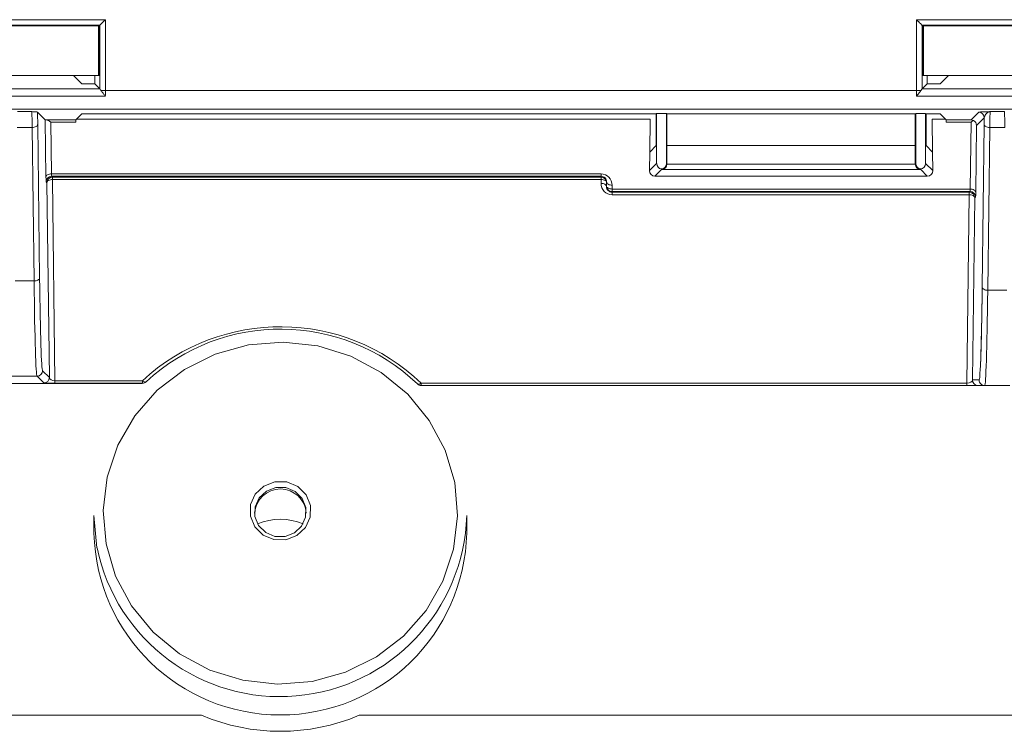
# Model space of a CAD drawing. Header units: millimetres. Extents: x 275 to 1254, y 266 to 807.
# Tile 6 of 41: x 358 to 411, y 356 to 394. Entities that reach past the tile are written whole.
import ezdxf

# ---------------------------------------------------------------- set-up
doc = ezdxf.new("R2010")
doc.units = ezdxf.units.MM
doc.header["$LTSCALE"] = 5

msp = doc.modelspace()

# ---------------------------------------------------------------- linework, layer by layer
at = {"color": 7, "linetype": 'Continuous', "lineweight": 15}
for p, q in [((353.651, 394.327), (362.4, 394.327)), ((362.4, 394.327), (362.4, 390.486)), ((406.351, 390.486), (406.351, 394.327)), ((406.351, 394.327), (415.1, 394.327)), ((362.1, 394.027), (353.951, 394.027)), ((362.074, 394.001), (353.977, 394.001)), ((362.026, 394.001), (362.026, 391.303)), ((362.1, 394.027), (362.074, 394.001)), ((362.074, 391.303), (362.074, 394.001)), ((362.1, 390.577), (362.1, 394.027)), ((414.8, 394.027), (406.651, 394.027)), ((406.651, 394.027), (406.651, 390.577)), ((406.651, 394.027), (406.677, 394.001)), ((414.774, 394.001), (406.677, 394.001)), ((406.677, 394.001), (406.677, 391.303)), ((406.726, 394.001), (406.726, 391.303)), ((361.826, 391.303), (354.225, 391.303)), ((361.128, 390.853), (360.677, 391.303)), ((361.826, 391.303), (361.826, 390.853)), ((361.826, 391.303), (362.074, 391.303)), ((406.677, 391.303), (406.925, 391.303)), ((406.925, 390.853), (406.925, 391.303)), ((414.526, 391.303), (406.925, 391.303)), ((408.074, 391.303), (407.624, 390.853)), ((353.952, 390.579), (362.1, 390.579)), ((361.826, 390.853), (361.128, 390.853)), ((362.1, 390.579), (361.826, 390.853)), ((406.652, 390.579), (406.925, 390.853)), ((406.652, 390.579), (414.8, 390.579)), ((407.624, 390.853), (406.925, 390.853)), ((362.4, 390.191), (353.652, 390.191)), ((362.165, 390.486), (362.4, 390.486)), ((362.4, 390.486), (406.351, 390.486)), ((406.351, 390.486), (406.586, 390.486)), ((415.1, 390.191), (406.352, 390.191)), ((467.253, 389.486), (289.188, 389.486)), ((357.646, 389.344), (358.405, 389.344)), ((358.725, 389.324), (359.146, 388.903)), ((359.184, 385.8), (359.146, 388.903)), ((359.204, 388.899), (360.803, 388.899)), ((361.128, 389.224), (360.803, 388.899)), ((391.915, 388.928), (360.832, 388.928)), ((392.242, 389.224), (361.128, 389.224)), ((391.893, 387.154), (391.915, 388.928)), ((392.27, 389.252), (392.242, 389.224)), ((392.242, 389.224), (392.242, 387.503)), ((392.802, 389.252), (392.27, 389.252)), ((392.27, 389.252), (392.27, 386.537)), ((392.802, 389.252), (392.829, 389.224)), ((392.802, 386.537), (392.802, 389.252)), ((406.282, 389.224), (392.829, 389.224)), ((392.829, 387.503), (392.829, 389.224)), ((406.31, 389.252), (406.282, 389.224)), ((406.282, 389.224), (406.282, 387.503)), ((406.842, 389.252), (406.31, 389.252)), ((406.31, 389.252), (406.31, 386.537)), ((406.842, 389.252), (406.869, 389.224)), ((406.842, 386.537), (406.842, 389.252)), ((407.624, 389.224), (406.869, 389.224)), ((406.869, 387.503), (406.869, 389.224)), ((407.197, 388.928), (407.218, 387.154)), ((407.919, 388.928), (407.197, 388.928)), ((407.948, 388.899), (407.624, 389.224)), ((407.948, 388.899), (409.301, 388.899)), ((409.301, 388.899), (409.72, 389.317)), ((410.02, 389.017), (409.601, 388.599)), ((410.346, 389.344), (411.105, 389.344)), ((358.437, 388.484), (357.614, 388.484)), ((358.538, 380.168), (358.437, 388.484)), ((358.737, 388.655), (358.838, 380.339)), ((359.45, 388.77), (359.484, 385.971)), ((360.799, 388.77), (359.45, 388.77)), ((409.301, 388.77), (407.952, 388.77)), ((409.257, 385.149), (409.301, 388.77)), ((409.601, 388.599), (409.557, 384.978)), ((409.907, 379.837), (410.014, 388.655)), ((410.314, 388.484), (410.207, 379.666)), ((411.137, 388.484), (410.314, 388.484)), ((391.893, 387.154), (392.242, 387.503)), ((392.829, 386.509), (392.829, 387.503)), ((406.282, 387.503), (392.829, 387.503)), ((406.282, 387.503), (406.282, 386.509)), ((407.218, 387.154), (406.869, 387.503)), ((391.881, 386.148), (391.893, 387.154)), ((407.218, 387.154), (407.23, 386.148)), ((391.881, 386.148), (392.27, 386.537)), ((392.536, 386.239), (392.536, 386.204)), ((392.802, 386.537), (392.829, 386.509)), ((392.829, 386.504), (406.282, 386.504)), ((392.829, 386.504), (392.829, 386.504)), ((406.282, 386.509), (406.31, 386.537)), ((406.282, 386.504), (406.282, 386.504)), ((406.576, 386.239), (406.576, 386.204)), ((406.842, 386.537), (407.23, 386.148)), ((359.484, 385.971), (389.258, 385.971)), ((389.258, 385.842), (359.492, 385.842)), ((359.492, 385.842), (359.539, 385.795)), ((359.539, 385.795), (389.258, 385.795)), ((359.539, 385.666), (359.539, 385.795)), ((389.258, 385.842), (389.258, 385.971)), ((389.258, 385.795), (389.258, 385.842)), ((389.258, 385.666), (389.258, 385.795)), ((392.537, 386.204), (392.177, 385.845)), ((393.336, 385.845), (392.177, 385.845)), ((406.575, 386.204), (392.537, 386.204)), ((393.336, 385.855), (405.776, 385.855)), ((393.336, 385.845), (393.336, 385.855)), ((405.776, 385.845), (393.336, 385.845)), ((405.776, 385.845), (405.776, 385.855)), ((406.934, 385.845), (405.776, 385.845)), ((406.934, 385.845), (406.575, 386.204)), ((359.239, 385.495), (359.192, 385.542)), ((359.367, 374.942), (359.239, 385.495)), ((359.539, 385.666), (359.671, 374.758)), ((389.258, 385.666), (359.539, 385.666)), ((389.255, 385.459), (389.258, 385.666)), ((389.555, 385.324), (389.558, 385.531)), ((389.555, 385.285), (389.555, 385.324)), ((389.858, 385.356), (389.855, 385.149)), ((389.855, 385.149), (409.257, 385.149)), ((389.855, 385.02), (389.855, 385.149)), ((409.249, 385.02), (389.855, 385.02)), ((389.855, 385.02), (389.855, 384.973)), ((389.855, 384.973), (409.202, 384.973)), ((389.855, 384.844), (389.855, 384.973)), ((409.202, 384.844), (389.855, 384.844)), ((409.078, 374.632), (409.202, 384.844)), ((409.202, 384.973), (409.249, 385.02)), ((409.202, 384.844), (409.202, 384.973)), ((409.502, 384.673), (409.383, 374.803)), ((409.549, 384.72), (409.502, 384.673)), ((357.513, 380.168), (358.538, 380.168)), ((410.207, 379.666), (411.244, 379.666)), ((359.002, 375.307), (359.367, 374.942)), ((304.793, 374.613), (364.159, 374.613)), ((358.702, 375.007), (357.349, 375.007)), ((359.067, 374.642), (358.702, 375.007)), ((359.671, 374.758), (364.407, 374.758)), ((359.671, 374.629), (359.671, 374.758)), ((364.407, 374.629), (359.671, 374.629)), ((364.407, 374.629), (364.407, 374.758)), ((379.516, 374.632), (409.078, 374.632)), ((379.516, 374.632), (379.516, 374.503)), ((409.078, 374.503), (379.516, 374.503)), ((409.078, 374.632), (409.078, 374.503)), ((409.078, 374.503), (409.683, 374.503)), ((409.383, 374.803), (409.74, 374.803)), ((410.04, 374.503), (409.683, 374.503)), ((411.412, 374.503), (410.04, 374.503)), ((361.785, 367.458), (361.785, 366.499)), ((361.948, 365.711), (361.785, 367.458)), ((381.982, 366.499), (381.982, 367.458))]:
    msp.add_line(p, q, dxfattribs=at)
at = {"color": 8, "linetype": 'Continuous', "lineweight": 15}
for p, q in [((367.612, 356.634), (301.154, 356.634)), ((497.883, 356.634), (376.154, 356.634))]:
    msp.add_line(p, q, dxfattribs=at)
at = {"color": 7, "linetype": 'Continuous', "lineweight": 15, "flags": 128}
for points in [[(362.1, 394.027), (362.107, 394.034), (362.124, 394.052), (362.152, 394.08), (362.19, 394.117), (362.235, 394.162), (362.286, 394.214), (362.342, 394.269), (362.4, 394.327)], [(406.651, 394.027), (406.645, 394.034), (406.627, 394.052), (406.599, 394.08), (406.561, 394.117), (406.516, 394.162), (406.465, 394.214), (406.409, 394.269), (406.351, 394.327)], [(358.437, 388.484), (358.495, 388.488), (358.551, 388.498), (358.602, 388.514), (358.648, 388.535), (358.685, 388.561), (358.713, 388.59), (358.731, 388.622), (358.737, 388.655)], [(410.314, 388.484), (410.256, 388.488), (410.2, 388.498), (410.149, 388.514), (410.104, 388.535), (410.066, 388.561), (410.038, 388.59), (410.021, 388.622), (410.014, 388.655)], [(359.484, 385.971), (359.426, 385.967), (359.37, 385.957), (359.319, 385.941), (359.273, 385.92), (359.236, 385.894), (359.208, 385.865), (359.19, 385.833), (359.184, 385.8)], [(359.539, 385.666), (359.481, 385.662), (359.425, 385.652), (359.374, 385.636), (359.329, 385.615), (359.291, 385.589), (359.263, 385.56), (359.246, 385.528), (359.239, 385.495)], [(389.255, 385.459), (389.314, 385.455), (389.371, 385.445), (389.423, 385.429), (389.468, 385.407), (389.506, 385.381), (389.533, 385.351), (389.55, 385.318), (389.555, 385.285)], [(389.555, 385.324), (389.561, 385.29), (389.578, 385.258), (389.605, 385.228), (389.642, 385.202), (389.688, 385.18), (389.74, 385.163), (389.797, 385.153), (389.855, 385.149)], [(389.558, 385.531), (389.563, 385.497), (389.58, 385.465), (389.608, 385.435), (389.645, 385.408), (389.691, 385.387), (389.743, 385.37), (389.799, 385.36), (389.858, 385.356)], [(409.202, 384.844), (409.26, 384.841), (409.316, 384.831), (409.367, 384.815), (409.413, 384.793), (409.45, 384.768), (409.478, 384.738), (409.496, 384.706), (409.502, 384.673)], [(409.557, 384.978), (409.551, 385.011), (409.533, 385.043), (409.505, 385.073), (409.468, 385.098), (409.423, 385.12), (409.371, 385.136), (409.315, 385.146), (409.257, 385.149)], [(358.538, 380.168), (358.596, 380.171), (358.652, 380.181), (358.703, 380.197), (358.748, 380.219), (358.786, 380.245), (358.814, 380.274), (358.831, 380.306), (358.838, 380.339)], [(410.207, 379.666), (410.149, 379.669), (410.094, 379.679), (410.042, 379.695), (409.997, 379.717), (409.959, 379.742), (409.932, 379.772), (409.914, 379.803), (409.907, 379.837)], [(362.44, 365.928), (362.957, 364.181), (363.817, 362.565), (364.987, 361.142), (366.422, 359.967), (368.067, 359.084), (369.858, 358.529), (371.728, 358.322), (373.603, 358.47), (375.412, 358.969), (377.086, 359.8), (378.56, 360.929), (379.777, 362.315), (380.691, 363.903), (381.266, 365.633), (381.481, 367.438), (381.327, 369.248), (380.81, 370.995), (379.95, 372.611), (378.78, 374.034), (377.345, 375.209), (375.7, 376.091), (373.908, 376.647), (372.039, 376.854), (370.164, 376.706), (368.354, 376.206), (366.681, 375.376), (365.207, 374.247), (363.99, 372.861), (363.076, 371.273), (362.501, 369.543), (362.286, 367.738), (362.44, 365.928)], [(364.407, 374.758), (364.439, 374.737), (364.47, 374.719), (364.5, 374.706), (364.528, 374.697), (364.554, 374.693), (364.576, 374.693), (364.596, 374.699), (364.611, 374.709)], [(379.308, 374.586), (379.324, 374.576), (379.343, 374.57), (379.366, 374.569), (379.392, 374.572), (379.421, 374.581), (379.451, 374.594), (379.483, 374.611), (379.516, 374.632)], [(370.256, 367.428), (370.266, 368.051), (370.523, 368.623), (370.987, 369.057), (371.587, 369.286), (372.232, 369.276), (372.825, 369.028), (373.274, 368.58), (373.511, 368), (373.501, 367.377), (373.244, 366.805), (372.78, 366.372), (372.18, 366.143), (371.534, 366.153), (370.942, 366.401), (370.493, 366.848), (370.256, 367.428)], [(370.506, 367.407), (370.707, 366.916), (371.087, 366.538), (371.588, 366.328), (372.134, 366.319), (372.642, 366.513), (373.035, 366.88), (373.252, 367.364), (373.261, 367.891), (373.06, 368.382), (372.68, 368.761), (372.179, 368.97), (371.632, 368.979), (371.124, 368.785), (370.732, 368.418), (370.515, 367.934), (370.506, 367.407)]]:
    msp.add_lwpolyline(points, dxfattribs=at)
at = {"color": 8, "linetype": 'Continuous', "lineweight": 15, "flags": 128}
msp.add_lwpolyline([(389.258, 385.666), (389.317, 385.662), (389.373, 385.652), (389.425, 385.636), (389.471, 385.614), (389.508, 385.587), (389.536, 385.557), (389.552, 385.525), (389.558, 385.501)], dxfattribs=at)
at = {"color": 7, "linetype": 'Continuous', "lineweight": 15}
for centre, radius, start, end in [((409.72, 389.017), 0.3, 0.0198, 89.9791), ((359.492, 385.542), 0.3, 90.0209, 179.9791), ((359.539, 385.495), 0.3, 90.0209, 179.9799), ((389.855, 385.32), 0.3, 179.3025, 270.0048), ((409.202, 384.673), 0.3, 0.0203, 89.9801), ((409.249, 384.72), 0.3, 0.0194, 89.9791), ((371.894, 366.665), 11.026, 46.2715, 132.7709), ((371.894, 366.836), 10.726, 46.2715, 132.7709), ((358.702, 375.307), 0.3, 270.0223, 359.9791), ((359.067, 374.942), 0.3, 270.0203, 359.9797), ((371.894, 366.536), 11.026, 132.7709, 132.8872), ((364.407, 374.929), 0.3, 269.9794, 312.7712), ((371.894, 366.836), 10.726, 132.7709, 132.8638), ((379.516, 374.803), 0.3, 226.2715, 270), ((409.683, 374.803), 0.3, 179.9959, 269.9959), ((410.04, 374.803), 0.3, 179.9955, 269.9963), ((371.883, 367.497), 1.402, 3.8643, 176.1357), ((371.862, 367.77), 10.125, 191.7363, 358.2302), ((371.883, 364.134), 3.126, 66.7907, 113.2093), ((371.883, 366.702), 10.937, 247.0117, 292.9883)]:
    msp.add_arc(centre, radius, start, end, dxfattribs=at)
at = {"color": 8, "linetype": 'Continuous', "lineweight": 15}
for centre, radius, start, end in [((389.258, 385.495), 0.3, 2.5392, 90.0038), ((371.883, 366.754), 10.102, 181.447, 358.553)]:
    msp.add_arc(centre, radius, start, end, dxfattribs=at)
at = {"color": 7, "linetype": 'Continuous', "lineweight": 15}
for centre, major_axis, ratio, start_param, end_param in [((362.099, 390.279), (0, 0.3), 0.017455, 6.161507, 6.265732), ((406.652, 390.279), (0, 0.3), 0.017455, 0.017453, 0.121679), ((362.388, 390.486), (0, 1), 0.012219, 4.412808, 4.712389), ((406.363, 390.486), (0, 1), 0.012219, 1.570796, 1.870377), ((358.404, 387.344), (0, 2), 0.020073, 5.318627, 6.265732), ((358.704, 387.344), (0, 2.3), 0.017455, 5.318627, 5.749337), ((359.446, 388.903), (0.3, 0), 0.021498, 3.163094, 3.772442), ((359.45, 388.599), (0.289, -0.286), 0.312738, 1.870468, 2.817573), ((360.803, 388.599), (0, 0.3), 0.017455, 0.017453, 0.964559), ((407.948, 388.599), (0, 0.3), 0.017455, 5.318627, 6.265732), ((409.301, 388.599), (-0.115, 0.278), 0.975619, 5.401112, 5.881683), ((410.047, 387.344), (0, 2.3), 0.017455, 0.756353, 0.964559), ((410.347, 387.344), (0, 2), 0.020073, 0.017453, 0.964559), ((411.104, 387.344), (0, 2), 0.020073, 5.318627, 6.265732), ((409.301, 388.599), (0.289, 0.286), 0.312738, 0.804591, 1.271125), ((409.301, 388.599), (0.277, -0.117), 0.987161, 0.403394, 1.493314), ((392.57, 386.537), (0.212, 0.212), 0.999695, 2.356347, 3.813011), ((392.501, 386.537), (0.212, -0.212), 0.999695, 5.611767, 7.068431), ((392.535, 386.504), (0.115, 0.278), 0.975619, 3.546507, 5.096438), ((392.529, 386.509), (0.212, -0.212), 0.999695, 0.768097, 0.785246), ((406.582, 386.509), (-0.212, -0.212), 0.999695, 5.497939, 5.515088), ((406.577, 386.504), (-0.115, 0.278), 0.975619, 1.186748, 2.736678), ((406.61, 386.537), (-0.212, -0.212), 0.999695, 5.497939, 6.954603), ((406.541, 386.537), (-0.212, 0.212), 0.999695, 2.470175, 3.926839), ((359.193, 386.142), (0, 0.6), 0.017455, 2.177034, 3.124139), ((359.493, 386.142), (0, 0.3), 0.03491, 2.177034, 3.124139), ((389.258, 385.364), (0, 0.607), 0.987747, 4.700137, 6.283185), ((389.258, 385.535), (0, 0.307), 0.975646, 4.700137, 6.283185), ((392.181, 386.148), (0.119, 0.28), 0.982716, 1.966819, 3.53731), ((392.537, 386.504), (-0.115, 0.278), 0.975619, 2.736678, 2.740091), ((406.575, 386.504), (0.115, 0.278), 0.975619, 3.543095, 3.546507), ((406.93, 386.148), (-0.119, 0.28), 0.982716, 2.745875, 4.316367), ((389.855, 385.452), (0, 0.607), 0.987747, 1.558545, 3.141593), ((389.855, 385.281), (0, 0.307), 0.975646, 1.558545, 3.141593), ((409.249, 385.32), (0, 0.3), 0.03491, 3.159046, 4.106151), ((409.549, 385.32), (0, 0.6), 0.017455, 3.159046, 4.106151), ((358.706, 387.005), (0, 12), 0.017019, 2.177034, 3.124139), ((359.006, 387.005), (0, 11.7), 0.017455, 2.177034, 3.124139), ((409.74, 386.503), (0, 11.7), 0.017455, 3.457195, 4.106151), ((410.04, 386.503), (0, 12), 0.017019, 3.141593, 4.106151), ((359.667, 374.642), (0.6, 0), 0.021498, 3.163094, 4.719548), ((359.667, 374.942), (0.3, -0.008), 0.612166, 3.186828, 4.743281), ((409.083, 374.803), (0.3, 0.007), 0.569258, 4.685104, 6.241558)]:
    msp.add_ellipse(centre, major_axis=major_axis, ratio=ratio, start_param=start_param, end_param=end_param, dxfattribs=at)
at = {"color": 8, "linetype": 'Continuous', "lineweight": 15}
msp.add_ellipse((409.74, 386.503), major_axis=(0, 11.7), ratio=0.017455, start_param=3.141593, end_param=3.457195, dxfattribs=at)
at = {"color": 7, "linetype": 'Continuous', "lineweight": 15}
for points, knots in [([(362.1, 390.577), (362.103, 390.571), (362.108, 390.56), (362.136, 390.524), (362.157, 390.496), (362.165, 390.486)], [0, 0, 0, 0, 0.382781, 0.763302, 1, 1, 1, 1]), ([(406.651, 390.577), (406.648, 390.571), (406.643, 390.56), (406.615, 390.524), (406.594, 390.496), (406.586, 390.486)], [0, 0, 0, 0, 0.382781, 0.763302, 1, 1, 1, 1]), ([(362.4, 390.191), (362.399, 390.192), (362.365, 390.23), (362.296, 390.314), (362.217, 390.417), (362.177, 390.47), (362.165, 390.486)], [0, 0, 0, 0, 0.010505, 0.395753, 0.822851, 1, 1, 1, 1]), ([(406.586, 390.486), (406.575, 390.47), (406.535, 390.417), (406.455, 390.314), (406.386, 390.23), (406.353, 390.192), (406.352, 390.191)], [0, 0, 0, 0, 0.177147, 0.604245, 0.989496, 1, 1, 1, 1]), ([(358.405, 389.344), (358.406, 389.344), (358.486, 389.341), (358.647, 389.334), (358.7, 389.328), (358.725, 389.324)], [0, 0, 0, 0, 0.007586, 0.541899, 1, 1, 1, 1]), ([(409.72, 389.317), (409.742, 389.32), (409.797, 389.328), (410.056, 389.336), (410.253, 389.341), (410.329, 389.344), (410.345, 389.344), (410.346, 389.344)], [0, 0, 0, 0, 0.3087445, 0.7409386, 0.9468223, 0.9950846, 1, 1, 1, 1]), ([(410.02, 389.017), (410.033, 389.065), (410.067, 389.189), (410.202, 389.307), (410.301, 389.34), (410.34, 389.344), (410.346, 389.344), (410.346, 389.344)], [0, 0, 0, 0, 0.280141, 0.720938, 0.96098, 0.994417, 1, 1, 1, 1]), ([(409.907, 379.84), (409.904, 379.57), (409.894, 378.786), (409.878, 377.84), (409.865, 377.298), (409.86, 377.121)], [0, 0, 0, 0, 0.2614262, 0.7595542, 1, 1, 1, 1]), ([(409.86, 377.121), (409.856, 376.92), (409.842, 376.332), (409.823, 375.762), (409.808, 375.511), (409.803, 375.436)], [0, 0, 0, 0, 0.266887, 0.782016, 1, 1, 1, 1]), ([(364.159, 374.613), (364.21, 374.613), (364.292, 374.613), (364.364, 374.614), (364.391, 374.614)], [0, 0, 0, 0, 0.62845, 1, 1, 1, 1]), ([(364.598, 374.697), (364.598, 374.697), (364.573, 374.674), (364.511, 374.63), (364.433, 374.62), (364.391, 374.614)], [0, 0, 0, 0, 0.012295, 0.462465, 1, 1, 1, 1])]:
    msp.add_open_spline(points, degree=3, knots=knots, dxfattribs=at)

doc.saveas('drawing.dxf')
